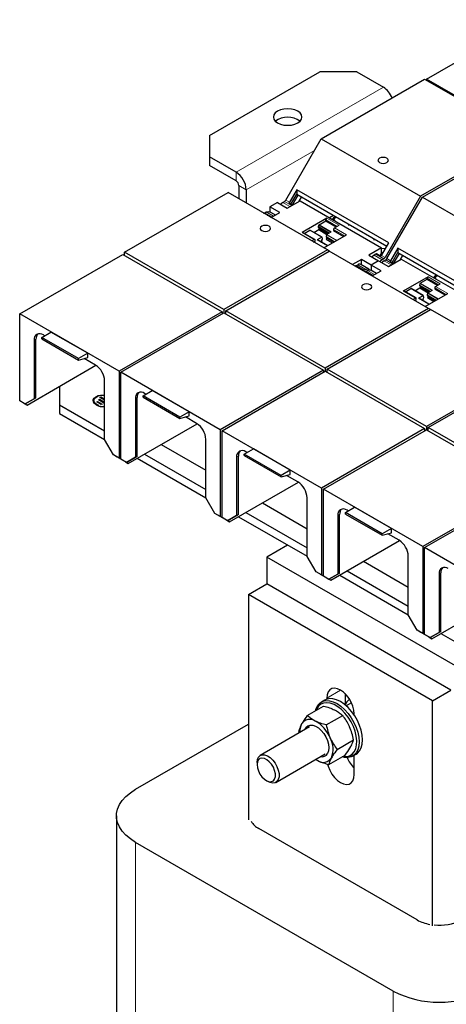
# Model space of a CAD drawing. Header units: millimetres. Extents: x 5 to 418, y 2 to 292.
# Tile 19 of 40: x 227 to 243, y 102 to 140. Entities that reach past the tile are written whole.
import ezdxf

# ---------------------------------------------------------------- set-up
doc = ezdxf.new("R2010")
doc.units = ezdxf.units.MM

msp = doc.modelspace()

# ---------------------------------------------------------------- linework, layer by layer
at = {"color": 7, "linetype": 'Continuous', "lineweight": 25}
for p, q in [((242.2671, 137.7072), (246.2269, 139.9931)), ((233.9303, 135.5374), (238.1729, 137.9866)), ((239.5872, 137.9866), (238.1729, 137.9866)), ((239.5872, 137.9866), (240.6125, 137.3947)), ((238.2223, 135.413), (242.1964, 137.7072)), ((242.1964, 137.7072), (246.0148, 135.5029)), ((246.0855, 135.5029), (242.2671, 137.7072)), ((242.2671, 137.7072), (242.2671, 137.6663)), ((233.9303, 135.5374), (233.9303, 134.721)), ((246.0148, 135.5029), (242.0407, 133.2087)), ((236.8624, 133.0575), (238.2223, 135.413)), ((238.2223, 135.413), (242.0407, 133.2087)), ((242.1114, 133.1678), (246.0855, 135.462)), ((234.9556, 134.1291), (233.9303, 134.721)), ((233.9303, 134.721), (233.9303, 134.3944)), ((234.9556, 133.8025), (233.9303, 134.3944)), ((235.0617, 133.6187), (235.0617, 133.1069)), ((230.6705, 131.0534), (234.6446, 133.3476)), ((238.463, 131.1433), (234.6446, 133.3476)), ((235.3445, 133.4555), (235.3445, 132.9436)), ((237.2822, 133.4581), (237.0038, 132.9759)), ((237.0633, 132.9058), (237.2822, 133.2848)), ((237.1192, 132.8735), (237.3381, 133.2526)), ((240.8177, 131.417), (237.2822, 133.4581)), ((237.2822, 133.4581), (237.2822, 133.2848)), ((237.2822, 133.2848), (240.7427, 131.2871)), ((242.0407, 133.2087), (240.6808, 130.8532)), ((236.5395, 132.9697), (236.2567, 132.8064)), ((236.5395, 132.9697), (236.9178, 132.7513)), ((236.7517, 132.9697), (236.8124, 133.0047)), ((236.9178, 132.7513), (237.4128, 133.0371)), ((236.9858, 132.9505), (237.1243, 132.8705)), ((237.3782, 133.0171), (237.4701, 133.1763)), ((237.4128, 133.0371), (240.5453, 131.2287)), ((240.7515, 130.8124), (242.1114, 133.1678)), ((242.1114, 133.1678), (245.9298, 130.9635)), ((236.0545, 132.5673), (236.1153, 132.6023)), ((236.1639, 132.476), (236.1633, 132.4709)), ((236.3024, 132.396), (236.1639, 132.476)), ((236.46, 132.487), (236.239, 132.6146)), ((236.635, 132.588), (236.2567, 132.8064)), ((236.2567, 132.8064), (236.2567, 132.6044)), ((236.2977, 132.3933), (236.635, 132.588)), ((238.6972, 132.468), (238.5479, 132.3818)), ((238.4416, 132.3615), (237.487, 131.8104)), ((238.1199, 132.0289), (238.1367, 132.0981)), ((238.1434, 132.1077), (238.4063, 132.2594)), ((238.4063, 132.2594), (238.4063, 132.3002)), ((238.4063, 132.2594), (238.8023, 132.0308)), ((238.6881, 132.3294), (238.6881, 132.3009)), ((238.7706, 132.4256), (238.6945, 132.3816)), ((238.715, 132.345), (238.7439, 132.2686)), ((238.7316, 131.99), (238.9083, 132.0921)), ((239.267, 132.1391), (239.267, 132.0808)), ((237.9787, 131.5435), (237.512, 131.8129)), ((237.5724, 131.778), (237.7853, 131.9009)), ((238.257, 131.632), (237.7903, 131.9014)), ((237.9367, 131.8169), (238.127, 131.9268)), ((238.1199, 132.0124), (238.1199, 132.0289)), ((238.5301, 131.7921), (238.1199, 132.0289)), ((238.5159, 131.7839), (238.1199, 132.0124)), ((238.127, 131.9268), (238.1482, 131.9635)), ((238.127, 131.9268), (238.4452, 131.7431)), ((238.1482, 131.9635), (238.1482, 131.9961)), ((238.1482, 131.9635), (238.4877, 131.7676)), ((238.3306, 131.2197), (239.1982, 131.7206)), ((238.4266, 131.7267), (238.4098, 131.6574)), ((238.4333, 131.7362), (238.6101, 131.8382)), ((238.6962, 131.9288), (238.6962, 131.888)), ((238.6962, 131.888), (239.0922, 131.6594)), ((237.9537, 131.541), (237.8639, 131.4892)), ((237.9347, 131.4483), (237.9891, 131.4797)), ((237.9891, 131.4797), (237.9891, 131.5206)), ((238.252, 131.6315), (238.0752, 131.5295)), ((238.4741, 131.3026), (238.0802, 131.53)), ((238.2266, 131.4455), (238.2684, 131.4696)), ((238.2472, 131.5145), (238.2755, 131.5634)), ((238.2472, 131.4818), (238.2472, 131.5145)), ((238.2684, 131.4696), (238.2472, 131.4818)), ((238.2755, 131.5798), (238.2587, 131.6298)), ((238.2755, 131.5634), (238.2755, 131.5798)), ((238.4098, 131.6574), (238.7493, 131.4614)), ((238.4098, 131.6574), (238.4098, 131.641)), ((238.4098, 131.641), (238.7351, 131.4532)), ((238.4381, 131.5921), (238.4169, 131.5553)), ((238.4169, 131.5553), (238.6644, 131.4124)), ((238.4381, 131.6246), (238.4381, 131.5921)), ((238.7068, 131.4369), (238.4381, 131.5921)), ((240.2468, 131.5734), (240.2468, 131.5152)), ((240.5393, 130.9349), (240.8177, 131.417)), ((226.64, 128.6858), (230.5998, 130.9718)), ((230.5998, 130.9718), (234.4182, 128.7675)), ((234.4889, 128.8491), (230.6705, 131.0534)), ((230.6705, 130.931), (230.6705, 131.0534)), ((238.463, 131.1433), (234.4889, 128.8491)), ((234.5596, 128.8083), (238.5337, 131.1025)), ((238.5337, 131.1025), (238.463, 131.1433)), ((242.3521, 128.8982), (238.5337, 131.1025)), ((240.5453, 131.2287), (240.0503, 130.943)), ((240.0503, 130.943), (240.4286, 130.7246)), ((240.3232, 130.978), (240.2624, 130.943)), ((240.3552, 131.0054), (240.5214, 130.9095)), ((240.4898, 130.9277), (240.5453, 131.0237)), ((240.5453, 131.0237), (240.5453, 131.2287)), ((240.5453, 131.2172), (240.7044, 131.1966)), ((240.5453, 131.042), (240.5969, 131.0346)), ((240.5965, 131.0339), (240.5453, 131.0412)), ((240.5453, 131.0237), (240.5793, 131.0041)), ((241.1713, 131.2129), (240.8929, 130.7308)), ((240.9524, 130.6606), (241.1713, 131.0397)), ((241.0083, 130.6284), (241.2272, 131.0075)), ((244.7068, 129.1719), (241.1713, 131.2129)), ((241.1713, 131.2129), (241.1713, 131.0397)), ((241.1713, 131.0397), (244.6318, 129.042)), ((239.7675, 130.7797), (239.4302, 130.585)), ((239.5653, 130.5405), (239.626, 130.5756)), ((240.0574, 130.4103), (239.7498, 130.5878)), ((240.1458, 130.5613), (239.7675, 130.7797)), ((239.7675, 130.5776), (239.7675, 130.7797)), ((240.4286, 130.7246), (240.1458, 130.5613)), ((240.1458, 130.5613), (240.1458, 130.3592)), ((240.5241, 130.3429), (240.1458, 130.5613)), ((240.4286, 130.7246), (240.8069, 130.5062)), ((240.6308, 130.8004), (240.57, 130.7654)), ((240.6407, 130.7246), (240.7015, 130.7596)), ((240.8069, 130.5062), (241.3019, 130.7919)), ((240.8749, 130.7054), (241.0134, 130.6254)), ((241.2673, 130.772), (241.3592, 130.9312)), ((241.3019, 130.7919), (244.4344, 128.9836)), ((239.5333, 130.5309), (239.5326, 130.5258)), ((239.6994, 130.435), (239.5333, 130.5309)), ((239.9336, 130.398), (239.8729, 130.363)), ((239.9436, 130.3221), (240.0043, 130.3572)), ((240.053, 130.2309), (240.0524, 130.2258)), ((240.1915, 130.1509), (240.053, 130.2309)), ((240.3491, 130.2419), (240.1281, 130.3694)), ((240.1868, 130.1482), (240.5241, 130.3429)), ((242.6597, 130.1805), (242.5836, 130.1365)), ((242.3307, 130.1164), (241.3761, 129.5653)), ((242.009, 129.7837), (242.0258, 129.853)), ((242.0325, 129.8625), (242.2954, 130.0143)), ((242.2954, 130.0143), (242.2954, 130.0551)), ((242.2954, 130.0143), (242.6913, 129.7857)), ((242.5772, 130.0843), (242.5772, 130.0557)), ((242.6041, 130.0999), (242.633, 130.0235)), ((242.6206, 129.7449), (242.7974, 129.8469)), ((241.8678, 129.2983), (241.4011, 129.5678)), ((241.4615, 129.5329), (241.6744, 129.6558)), ((242.1461, 129.3869), (241.6794, 129.6563)), ((241.8258, 129.5718), (242.0161, 129.6817)), ((242.009, 129.7673), (242.009, 129.7837)), ((242.4192, 129.5469), (242.009, 129.7837)), ((242.405, 129.5387), (242.009, 129.7673)), ((242.0161, 129.6817), (242.0373, 129.7184)), ((242.0161, 129.6817), (242.3343, 129.4979)), ((242.0373, 129.7184), (242.0373, 129.751)), ((242.0373, 129.7184), (242.3767, 129.5224)), ((242.2197, 128.9746), (243.0873, 129.4755)), ((242.3157, 129.4815), (242.2989, 129.4123)), ((242.3224, 129.4911), (242.4992, 129.5931)), ((242.5853, 129.6837), (242.5853, 129.6428)), ((242.5853, 129.6428), (242.9813, 129.4142)), ((241.8428, 129.2959), (241.753, 129.244)), ((241.8238, 129.2032), (241.8782, 129.2346)), ((241.8782, 129.2346), (241.8782, 129.2755)), ((242.1411, 129.3864), (241.9643, 129.2843)), ((242.3632, 129.0574), (241.9693, 129.2848)), ((242.1157, 129.2003), (242.1575, 129.2245)), ((242.1363, 129.2694), (242.1646, 129.3183)), ((242.1363, 129.2367), (242.1363, 129.2694)), ((242.1575, 129.2245), (242.1363, 129.2367)), ((242.1646, 129.3347), (242.1478, 129.3846)), ((242.1646, 129.3183), (242.1646, 129.3347)), ((242.2989, 129.4123), (242.6384, 129.2163)), ((242.2989, 129.4123), (242.2989, 129.3959)), ((242.2989, 129.3959), (242.6242, 129.2081)), ((242.3272, 129.3469), (242.306, 129.3102)), ((242.306, 129.3102), (242.5535, 129.1673)), ((242.3272, 129.3795), (242.3272, 129.3469)), ((242.5959, 129.1918), (242.3272, 129.3469)), ((226.64, 125.3462), (226.64, 128.6858)), ((230.4584, 126.4815), (226.64, 128.6858)), ((234.4182, 128.7675), (230.4584, 126.4815)), ((230.5291, 126.4407), (234.4889, 128.7267)), ((234.4182, 128.7675), (234.4182, 128.6858)), ((234.4535, 128.7062), (234.4182, 128.7266)), ((234.4889, 128.8491), (234.4889, 128.7267)), ((234.4889, 128.7267), (238.3073, 126.5224)), ((238.378, 126.604), (234.5596, 128.8083)), ((234.5596, 128.6858), (234.5596, 128.8083)), ((242.3521, 128.8982), (238.378, 126.604)), ((238.4487, 126.5632), (242.4228, 128.8574)), ((242.4228, 128.8574), (242.3521, 128.8982)), ((246.2412, 126.6531), (242.4228, 128.8574)), ((227.4886, 127.7837), (227.8421, 127.9878)), ((229.2563, 127.1714), (227.8421, 127.9878)), ((227.1951, 127.6713), (227.1951, 125.4218)), ((227.2658, 125.4626), (227.2658, 127.7122)), ((228.9028, 126.9673), (227.4886, 127.7837)), ((227.4886, 127.7298), (227.4886, 127.7837)), ((227.4886, 127.7298), (228.9028, 126.9134)), ((227.5981, 127.847), (227.5487, 127.8755)), ((229.2563, 127.1714), (228.9028, 126.9673)), ((229.2563, 127.0081), (229.2563, 127.1714)), ((228.9028, 126.9134), (229.2563, 127.0081)), ((228.9028, 126.9134), (228.9028, 126.9673)), ((229.5498, 126.7203), (229.1162, 126.9706)), ((226.9229, 125.1829), (229.5675, 126.7096)), ((230.4584, 126.4815), (230.4584, 123.1419)), ((230.5291, 123.1011), (230.5291, 126.4407)), ((234.3475, 124.2364), (230.5291, 126.4407)), ((238.3073, 126.5224), (234.3475, 124.2364)), ((234.4182, 124.1956), (238.378, 126.4815)), ((238.3073, 126.5224), (238.3073, 126.4407)), ((238.3426, 126.4611), (238.3073, 126.4815)), ((238.378, 126.604), (238.378, 126.4815)), ((238.378, 126.4815), (242.1964, 124.2772)), ((242.2671, 124.3589), (238.4487, 126.5632)), ((238.4487, 126.4407), (238.4487, 126.5632)), ((246.2412, 126.6531), (242.2671, 124.3589)), ((242.3378, 124.3181), (246.3119, 126.6123)), ((229.9033, 123.8584), (229.9033, 126.1079)), ((228.1674, 125.9013), (228.1674, 125.1884)), ((231.3776, 125.5386), (231.7312, 125.7427)), ((233.1454, 124.9263), (231.7312, 125.7427)), ((226.8522, 125.2237), (226.64, 125.3462)), ((226.8168, 125.2441), (226.64, 125.3462)), ((226.8522, 125.2237), (227.2658, 125.4626)), ((227.1951, 125.4218), (226.8522, 125.2237)), ((227.2658, 125.4626), (227.1951, 125.4218)), ((229.4894, 125.3517), (229.4894, 125.3435)), ((229.5991, 125.3009), (229.6345, 125.3213)), ((229.7756, 125.1987), (229.5991, 125.3009)), ((229.6062, 125.2968), (229.6345, 125.3131)), ((229.6345, 125.3213), (229.811, 125.2191)), ((229.6345, 125.3131), (229.6345, 125.3213)), ((229.6345, 125.3131), (229.8039, 125.215)), ((229.6701, 125.3825), (229.7055, 125.4029)), ((229.9033, 125.2474), (229.6701, 125.3825)), ((229.6771, 125.3784), (229.7055, 125.3947)), ((229.7055, 125.4029), (229.9033, 125.2883)), ((229.7055, 125.3947), (229.7055, 125.4029)), ((229.7055, 125.3947), (229.9033, 125.2801)), ((229.7234, 125.4743), (229.7588, 125.4947)), ((229.9033, 125.37), (229.7234, 125.4743)), ((229.7305, 125.4702), (229.7588, 125.4865)), ((229.7588, 125.4947), (229.9033, 125.4109)), ((229.7588, 125.4865), (229.7588, 125.4947)), ((229.7588, 125.4865), (229.9033, 125.4028)), ((231.0842, 125.4262), (231.0842, 123.1767)), ((231.1549, 123.2175), (231.1549, 125.467)), ((232.7919, 124.7222), (231.3776, 125.5386)), ((231.3776, 125.4847), (231.3776, 125.5386)), ((231.3776, 125.4847), (232.7919, 124.6683)), ((231.4872, 125.6018), (231.4377, 125.6304)), ((226.8168, 125.2441), (226.9229, 125.1829)), ((226.9229, 125.1829), (226.8168, 125.2441)), ((226.8522, 125.2237), (226.8168, 125.2441)), ((226.8522, 125.2237), (226.8522, 125.2237)), ((228.1674, 125.1884), (229.9033, 124.1863)), ((228.1674, 125.1884), (228.1674, 124.8618)), ((229.811, 125.2191), (229.7756, 125.1987)), ((233.1454, 124.9263), (232.7919, 124.7222)), ((233.1454, 124.763), (233.1454, 124.9263)), ((228.1674, 124.8618), (229.9033, 123.8596)), ((232.7919, 124.6683), (233.1454, 124.763)), ((232.7919, 124.6683), (232.7919, 124.7222)), ((233.4389, 124.4752), (233.0053, 124.7255)), ((230.812, 122.9378), (233.4566, 124.4644)), ((234.3475, 124.2364), (234.3475, 120.8968)), ((234.4182, 120.8559), (234.4182, 124.1956)), ((238.2366, 121.9913), (234.4182, 124.1956)), ((242.1964, 124.2772), (238.2366, 121.9913)), ((238.3073, 121.9505), (242.2671, 124.2364)), ((242.1964, 124.2772), (242.1964, 124.1956)), ((242.2317, 124.216), (242.1964, 124.2364)), ((242.2671, 124.3589), (242.2671, 124.2364)), ((242.2671, 124.2364), (246.0855, 122.0321)), ((246.1562, 122.1138), (242.3378, 124.3181)), ((242.3378, 124.1956), (242.3378, 124.3181)), ((230.2463, 123.2644), (229.9033, 123.8584)), ((233.7924, 121.6132), (233.7924, 123.8628)), ((232.0755, 123.6672), (233.7924, 122.676)), ((235.2667, 123.2935), (235.6203, 123.4976)), ((235.3763, 123.3567), (235.3268, 123.3853)), ((237.0345, 122.6812), (235.6203, 123.4976)), ((230.4584, 123.1419), (230.2463, 123.2644)), ((230.3877, 123.1827), (230.2463, 123.2644)), ((230.4231, 123.1623), (230.3877, 123.1827)), ((230.5291, 123.101), (230.4231, 123.1623)), ((230.6352, 123.0398), (230.4584, 123.1419)), ((230.7412, 122.9786), (230.5291, 123.1011)), ((230.7059, 122.999), (230.5291, 123.1011)), ((230.6352, 123.0398), (230.5291, 123.101)), ((230.6352, 123.0398), (230.6352, 123.0398)), ((230.7059, 122.999), (230.812, 122.9378)), ((230.812, 122.9378), (230.7059, 122.999)), ((230.7412, 122.9786), (230.7059, 122.999)), ((230.7412, 122.9786), (231.1549, 123.2175)), ((231.0842, 123.1767), (230.7412, 122.9786)), ((231.1549, 123.2175), (231.0842, 123.1767)), ((231.1561, 123.1364), (233.7924, 121.6145)), ((231.439, 123.2997), (233.7924, 121.9411)), ((234.9733, 123.1811), (234.9733, 120.9315)), ((235.044, 120.9724), (235.044, 123.2219)), ((236.6809, 122.4771), (235.2667, 123.2935)), ((235.2667, 123.2396), (235.2667, 123.2935)), ((235.2667, 123.2396), (236.6809, 122.4231)), ((230.7412, 122.9786), (230.7412, 122.9786)), ((237.0345, 122.6812), (236.6809, 122.4771)), ((237.0345, 122.5179), (237.0345, 122.6812)), ((236.6809, 122.4231), (237.0345, 122.5179)), ((236.6809, 122.4231), (236.6809, 122.4771)), ((237.3279, 122.2301), (236.8944, 122.4803)), ((234.701, 120.6926), (237.3456, 122.2193)), ((238.2366, 121.9913), (238.2366, 118.6516)), ((238.3073, 118.6108), (238.3073, 121.9505)), ((242.1257, 119.7462), (238.3073, 121.9505)), ((246.0855, 122.0321), (242.1257, 119.7462)), ((242.1964, 119.7054), (246.1562, 121.9913)), ((234.1354, 121.0192), (233.7924, 121.6132)), ((237.6815, 119.3681), (237.6815, 121.6177)), ((235.9646, 121.4221), (237.6815, 120.4309)), ((239.1558, 121.0483), (239.5094, 121.2524)), ((239.2654, 121.1116), (239.2159, 121.1401)), ((240.9236, 120.436), (239.5094, 121.2524)), ((234.3475, 120.8968), (234.1354, 121.0192)), ((234.2768, 120.9376), (234.1354, 121.0192)), ((234.3121, 120.9172), (234.2768, 120.9376)), ((234.4182, 120.8559), (234.3121, 120.9172)), ((234.5243, 120.7947), (234.3475, 120.8968)), ((234.6303, 120.7335), (234.4182, 120.8559)), ((234.595, 120.7539), (234.4182, 120.8559)), ((234.5243, 120.7947), (234.4182, 120.8559)), ((234.5243, 120.7947), (234.5243, 120.7947)), ((234.595, 120.7539), (234.701, 120.6926)), ((234.701, 120.6926), (234.595, 120.7539)), ((234.6303, 120.7335), (234.595, 120.7539)), ((234.6303, 120.7335), (235.044, 120.9724)), ((234.9733, 120.9315), (234.6303, 120.7335)), ((234.6303, 120.7335), (234.6303, 120.7335)), ((235.044, 120.9724), (234.9733, 120.9315)), ((235.0452, 120.8913), (237.6815, 119.3694)), ((235.3281, 121.0546), (237.6815, 119.696)), ((238.8624, 120.936), (238.8624, 118.6864)), ((238.9331, 118.7272), (238.9331, 120.9768)), ((240.57, 120.2319), (239.1558, 121.0483)), ((239.1558, 120.9944), (239.1558, 121.0483)), ((239.1558, 120.9944), (240.57, 120.178)), ((240.9236, 120.436), (240.57, 120.2319)), ((240.9236, 120.2727), (240.9236, 120.436)), ((238.5901, 118.4475), (241.2347, 119.9742)), ((240.57, 120.178), (240.9236, 120.2727)), ((240.57, 120.178), (240.57, 120.2319)), ((241.217, 119.9849), (240.7835, 120.2352)), ((236.9356, 119.8), (236.1365, 119.3387)), ((242.1257, 119.7462), (242.1257, 116.4065)), ((242.1964, 116.3657), (242.1964, 119.7054)), ((246.0148, 117.5011), (242.1964, 119.7054)), ((271.4918, 98.9285), (236.1365, 119.3387)), ((236.1365, 119.3387), (236.1365, 118.3098)), ((238.0244, 118.7741), (237.6815, 119.3681)), ((241.5706, 117.123), (241.5706, 119.3726)), ((239.8537, 119.1769), (241.5706, 118.1858)), ((238.2366, 118.6516), (238.0244, 118.7741)), ((238.1659, 118.6925), (238.0244, 118.7741)), ((238.2012, 118.672), (238.1659, 118.6925)), ((238.3073, 118.6108), (238.2012, 118.672)), ((238.4134, 118.5496), (238.2366, 118.6516)), ((238.4134, 118.5496), (238.3073, 118.6108)), ((238.5194, 118.4884), (238.3073, 118.6108)), ((238.4841, 118.5087), (238.3073, 118.6108)), ((238.4134, 118.5496), (238.4134, 118.5496)), ((238.4841, 118.5088), (238.5901, 118.4475)), ((238.5194, 118.4884), (238.4841, 118.5088)), ((238.5901, 118.4475), (238.4841, 118.5087)), ((238.5194, 118.4884), (238.9331, 118.7272)), ((238.8624, 118.6864), (238.5194, 118.4884)), ((238.5194, 118.4884), (238.5194, 118.4884)), ((238.9331, 118.7272), (238.8624, 118.6864)), ((238.9343, 118.6462), (241.5706, 117.1243)), ((239.2172, 118.8095), (241.5706, 117.4509)), ((242.7515, 118.6909), (242.7515, 116.4413)), ((242.8222, 116.4821), (242.8222, 118.7317)), ((235.4294, 117.9016), (236.1365, 118.3098)), ((243.2075, 114.2278), (236.1365, 118.3098)), ((242.5004, 113.8196), (235.4294, 117.9016)), ((235.4294, 117.9016), (235.4294, 109.2463)), ((242.4792, 116.2024), (245.1238, 117.7291)), ((241.9135, 116.529), (241.5706, 117.123)), ((242.1257, 116.4065), (241.9135, 116.529)), ((242.055, 116.4473), (241.9135, 116.529)), ((242.0903, 116.4269), (242.055, 116.4473)), ((242.1964, 116.3657), (242.0903, 116.4269)), ((242.3024, 116.3044), (242.1257, 116.4065)), ((242.4085, 116.2432), (242.1964, 116.3657)), ((242.3732, 116.2636), (242.1964, 116.3657)), ((242.3024, 116.3044), (242.1964, 116.3657)), ((242.3025, 116.3044), (242.3024, 116.3044)), ((242.3732, 116.2636), (242.4792, 116.2024)), ((242.4792, 116.2024), (242.3732, 116.2636)), ((242.4085, 116.2432), (242.3732, 116.2636)), ((242.4085, 116.2432), (242.8222, 116.4821)), ((242.7515, 116.4413), (242.4085, 116.2432)), ((242.4085, 116.2432), (242.4085, 116.2432)), ((242.8222, 116.4821), (242.7515, 116.4413)), ((242.8234, 116.4011), (245.4597, 114.8792)), ((238.4346, 113.9213), (238.4346, 113.8778)), ((239.1417, 114.0904), (239.1417, 113.663)), ((242.5004, 113.8196), (243.2075, 114.2278)), ((237.6875, 113.2488), (238.3163, 113.6117)), ((238.3649, 113.846), (238.2324, 113.7695)), ((239.3866, 113.743), (239.1846, 113.6264)), ((242.5004, 105.1642), (242.5004, 113.8196)), ((238.4202, 112.8906), (239.049, 113.2536)), ((239.4952, 113.2655), (239.4952, 113.309)), ((231.0913, 110.4158), (235.4294, 112.9201)), ((237.774, 112.812), (235.8825, 111.7201)), ((237.3881, 112.5893), (237.3698, 112.667)), ((238.8352, 111.9507), (239.464, 112.3137)), ((236.4824, 110.6808), (238.3739, 111.7728)), ((238.5175, 111.369), (239.1462, 111.732)), ((239.4323, 111.6909), (239.5649, 111.7675)), ((239.4952, 110.9818), (239.4952, 111.7273)), ((235.7582, 111.4454), (235.7582, 111.3637)), ((238.0117, 111.5637), (238.0943, 111.5153)), ((236.1117, 110.7514), (236.1824, 110.7106)), ((230.359, 109.3953), (230.359, 84.8991)), ((241.91, 105.3949), (235.8289, 108.9054)), ((240.9908, 102.6599), (231.0913, 108.3748))]:
    msp.add_line(p, q, dxfattribs=at)
at = {"color": 7, "linetype": 'Continuous', "lineweight": 18}
for p, q in [((240.6125, 137.3947), (234.9556, 134.1291)), ((237.9658, 134.9687), (235.3445, 133.4555)), ((234.9556, 133.8025), (234.9556, 134.1291)), ((235.0617, 133.6187), (235.3445, 133.4555)), ((237.0239, 132.8125), (236.7517, 132.9697)), ((237.0846, 132.8476), (236.8124, 133.0047)), ((237.0038, 132.9759), (236.8624, 133.0575)), ((236.3268, 132.4101), (236.0545, 132.5673)), ((236.1153, 132.6023), (236.3875, 132.4452)), ((238.1367, 132.0981), (238.5985, 131.8315)), ((238.6101, 131.8382), (238.1434, 132.1077)), ((238.4063, 132.3002), (238.8376, 132.0512)), ((238.9083, 132.0921), (238.4416, 132.3615)), ((238.715, 132.345), (238.8126, 132.4013)), ((237.487, 131.8104), (237.9537, 131.541)), ((237.7853, 131.9009), (238.252, 131.6315)), ((238.4266, 131.7267), (238.8177, 131.5009)), ((238.8293, 131.5076), (238.4333, 131.7362)), ((238.6962, 131.9288), (239.1275, 131.6798)), ((239.1982, 131.7206), (238.7316, 131.99)), ((238.0752, 131.5295), (238.4712, 131.3009)), ((240.57, 130.7654), (240.2624, 130.943)), ((240.3232, 130.978), (240.6308, 130.8004)), ((240.6808, 130.8532), (240.5393, 130.9349)), ((239.626, 130.5756), (239.9336, 130.398)), ((240.913, 130.5674), (240.6407, 130.7246)), ((240.9737, 130.6025), (240.7015, 130.7596)), ((240.8929, 130.7308), (240.7515, 130.8124)), ((239.5653, 130.5405), (239.8729, 130.363)), ((240.2159, 130.165), (239.9436, 130.3221)), ((240.0043, 130.3572), (240.2766, 130.2)), ((242.0258, 129.853), (242.4876, 129.5864)), ((242.4992, 129.5931), (242.0325, 129.8625)), ((242.2954, 130.0551), (242.7267, 129.8061)), ((242.7974, 129.8469), (242.3307, 130.1164)), ((242.6041, 130.0999), (242.7017, 130.1562)), ((241.3761, 129.5653), (241.8428, 129.2959)), ((241.6744, 129.6558), (242.1411, 129.3864)), ((242.3157, 129.4815), (242.7067, 129.2558)), ((242.7184, 129.2625), (242.3224, 129.4911)), ((242.5853, 129.6837), (243.0166, 129.4347)), ((243.0873, 129.4755), (242.6206, 129.7449)), ((241.9643, 129.2843), (242.3603, 129.0558)), ((227.2658, 127.7122), (227.1951, 127.6713)), ((231.1549, 125.467), (231.0842, 125.4262)), ((235.044, 123.2219), (234.9733, 123.1811)), ((238.9331, 120.9768), (238.8624, 120.936)), ((242.8222, 118.7317), (242.7515, 118.6909)), ((238.4346, 113.9213), (238.965, 114.2275)), ((231.0913, 83.8785), (231.0913, 108.3748)), ((240.9908, 78.1637), (240.9908, 102.6599))]:
    msp.add_line(p, q, dxfattribs=at)
at = {"color": 7, "linetype": 'Continuous', "lineweight": 25, "flags": 128}
for points in [[(237.3244, 136.4762), (237.2105, 136.5267), (237.0779, 136.5584), (236.9355, 136.5692), (236.7932, 136.5584), (236.6605, 136.5267), (236.5466, 136.4762), (236.4592, 136.4105), (236.4042, 136.3339), (236.3855, 136.2517), (236.4042, 136.1696), (236.4592, 136.093), (236.5466, 136.0272), (236.6605, 135.9768), (236.7932, 135.945), (236.9355, 135.9342), (237.0779, 135.945), (237.2105, 135.9768), (237.3244, 136.0272), (237.4118, 136.093), (237.4668, 136.1696), (237.4855, 136.2517), (237.4668, 136.3339), (237.4118, 136.4105), (237.3244, 136.4762)], [(240.7472, 134.6662), (240.6823, 134.6913), (240.6057, 134.7001), (240.5292, 134.6913), (240.4643, 134.6662), (240.421, 134.6288), (240.4057, 134.5846), (240.421, 134.5404), (240.4643, 134.503), (240.5292, 134.4779), (240.6057, 134.4691), (240.6823, 134.4779), (240.7472, 134.503), (240.7905, 134.5404), (240.8057, 134.5846), (240.7905, 134.6288), (240.7472, 134.6662)], [(236.7517, 132.9697), (236.6847, 132.9156), (236.6673, 132.896)], [(236.1153, 132.6023), (236.1822, 132.6256), (236.239, 132.6146)], [(236.221, 132.0533), (236.1561, 132.0784), (236.0796, 132.0871), (236.003, 132.0784), (235.9381, 132.0533), (235.8948, 132.0159), (235.8796, 131.9717), (235.8948, 131.9275), (235.9381, 131.89), (236.003, 131.865), (236.0796, 131.8562), (236.1561, 131.865), (236.221, 131.89), (236.2643, 131.9275), (236.2796, 131.9717), (236.2643, 132.0159), (236.221, 132.0533)], [(238.2587, 131.6298), (238.2583, 131.6307), (238.2577, 131.6315), (238.257, 131.632), (238.2561, 131.6324), (238.2552, 131.6325), (238.2542, 131.6324), (238.2531, 131.6321), (238.252, 131.6315)], [(240.2624, 130.943), (240.1977, 130.8913), (240.1781, 130.8692)], [(240.57, 130.7654), (240.5031, 130.7113), (240.4857, 130.6917)], [(240.6407, 130.7246), (240.5738, 130.6705), (240.5564, 130.6508)], [(239.9336, 130.398), (240.0006, 130.4213), (240.0574, 130.4103), (240.0888, 130.3789)], [(240.0043, 130.3572), (240.0713, 130.3805), (240.1281, 130.3694)], [(240.1101, 129.8082), (240.0452, 129.8332), (239.9686, 129.842), (239.8921, 129.8332), (239.8272, 129.8082), (239.7839, 129.7708), (239.7686, 129.7266), (239.7839, 129.6824), (239.8272, 129.6449), (239.8921, 129.6199), (239.9686, 129.6111), (240.0452, 129.6199), (240.1101, 129.6449), (240.1534, 129.6824), (240.1686, 129.7266), (240.1534, 129.7708), (240.1101, 129.8082)], [(242.1478, 129.3846), (242.1474, 129.3856), (242.1468, 129.3863), (242.1461, 129.3869), (242.1452, 129.3872), (242.1443, 129.3874), (242.1433, 129.3873), (242.1422, 129.3869), (242.1411, 129.3864)], [(229.4644, 125.3435), (229.467, 125.3694), (229.4978, 125.4359), (229.5612, 125.4941), (229.6516, 125.539), (229.7609, 125.5666), (229.8794, 125.5743), (229.9033, 125.5733)], [(229.5816, 125.1884), (229.5108, 125.2438), (229.4714, 125.3087), (229.467, 125.3775), (229.4978, 125.444), (229.5612, 125.5023), (229.6516, 125.5472), (229.7275, 125.5686)], [(229.6806, 125.163), (229.5993, 125.1986), (229.5303, 125.2534), (229.4941, 125.3178), (229.4941, 125.3855), (229.5303, 125.45), (229.5993, 125.5048), (229.6942, 125.5446), (229.8058, 125.5655), (229.9033, 125.567)], [(239.4952, 113.309), (239.4819, 113.4529), (239.4427, 113.605), (239.3795, 113.7576), (239.2956, 113.903), (239.195, 114.034), (239.0829, 114.144), (238.9649, 114.2275), (238.8469, 114.2803), (238.7348, 114.2997), (238.6342, 114.2848), (238.5503, 114.2363), (238.4871, 114.1567), (238.4479, 114.0499), (238.4346, 113.9213)], [(238.0067, 113.433), (238.035, 113.5256), (238.0975, 113.6443), (238.1823, 113.7353), (238.2869, 113.7957), (238.4081, 113.8237), (238.5421, 113.8185), (238.685, 113.7802), (238.8323, 113.71), (238.9797, 113.6101), (239.1225, 113.4834), (239.2566, 113.3338), (239.3777, 113.1659), (239.4823, 112.9848), (239.5672, 112.7959), (239.6297, 112.605), (239.668, 112.4179), (239.6808, 112.2403), (239.668, 112.0776), (239.6297, 111.9348), (239.5672, 111.8161), (239.4823, 111.7251), (239.3777, 111.6647), (239.2566, 111.6367), (239.1225, 111.6419), (239.0281, 111.6638)], [(239.0485, 111.6756), (239.0707, 111.6719), (239.2007, 111.6692), (239.3173, 111.6997), (239.417, 111.7625), (239.4964, 111.8557), (239.5531, 111.9761), (239.5852, 112.1199), (239.5916, 112.2825), (239.5723, 112.4587), (239.5277, 112.6428), (239.4594, 112.8288), (239.3695, 113.0109), (239.2609, 113.1832), (239.1371, 113.34), (239.0021, 113.4765), (238.8602, 113.5881), (238.716, 113.6714), (238.5741, 113.7236), (238.4391, 113.743), (238.3153, 113.729), (238.2068, 113.6822), (238.1168, 113.6039), (238.0485, 113.4967), (238.0271, 113.4448)], [(239.5649, 111.7675), (239.6149, 111.8017), (239.6997, 111.8926), (239.7623, 112.0113), (239.8005, 112.1542), (239.8134, 112.3169), (239.8005, 112.4945), (239.7623, 112.6816), (239.6997, 112.8724), (239.6149, 113.0613), (239.5103, 113.2425), (239.3892, 113.4104), (239.2551, 113.56), (239.1122, 113.6866), (238.9649, 113.7866), (238.8176, 113.8568), (238.6747, 113.895), (238.5406, 113.9002), (238.4195, 113.8722), (238.3649, 113.846)], [(237.5974, 112.7101), (237.598, 112.712), (237.6456, 112.799), (237.7146, 112.8578), (237.8016, 112.8852), (237.9017, 112.8798), (238.0095, 112.8419), (238.1193, 112.7734), (238.2251, 112.6782), (238.3213, 112.5612), (238.4026, 112.4289), (238.4647, 112.2884), (238.5041, 112.1471), (238.5189, 112.0129), (238.5081, 111.8928), (238.4724, 111.7934), (238.4724, 111.7934)], [(235.7582, 111.4454), (235.7715, 111.5595), (235.8107, 111.6511), (235.8732, 111.7144), (235.9551, 111.7453), (236.0513, 111.7421), (236.1558, 111.7048), (236.2619, 111.6358), (236.3631, 111.5395), (236.4529, 111.4218), (236.5257, 111.2903), (236.5769, 111.1531), (236.6034, 111.0189), (236.6034, 110.8961), (236.5769, 110.7924), (236.5257, 110.7143), (236.4529, 110.6668), (236.3631, 110.6529), (236.2619, 110.6733), (236.1824, 110.7106)], [(235.7582, 111.3637), (235.7713, 111.246), (235.8096, 111.1219), (235.8704, 111.0006), (235.9491, 110.891), (236.0398, 110.8014), (236.1359, 110.7384), (236.2301, 110.7066), (236.3156, 110.7084), (236.386, 110.7436), (236.436, 110.8098), (236.462, 110.9018), (236.462, 111.013), (236.436, 111.1351), (236.386, 111.259), (236.3156, 111.3755), (236.2301, 111.476), (236.1359, 111.553), (236.0398, 111.6009), (235.9491, 111.616), (235.8704, 111.5973), (235.8096, 111.5461), (235.7713, 111.4663), (235.7582, 111.3637)], [(238.0102, 111.5628), (238.011, 111.5623), (238.0943, 111.5153)], [(238.4617, 111.3851), (238.4871, 111.2981), (238.5503, 111.1455), (238.6342, 111.0001), (238.7348, 110.869), (238.8469, 110.759), (238.9649, 110.6756), (239.0829, 110.6228), (239.195, 110.6034), (239.2956, 110.6183), (239.3795, 110.6668), (239.4427, 110.7464), (239.4819, 110.8532), (239.4952, 110.9818)], [(231.0913, 108.3748), (230.8911, 108.5052), (230.7196, 108.6486), (230.5793, 108.803), (230.4722, 108.9659), (230.4, 109.1351), (230.3636, 109.3081), (230.3636, 109.4824), (230.4, 109.6554), (230.4722, 109.8246), (230.5793, 109.9876), (230.7196, 110.1419), (230.8911, 110.2853), (231.0913, 110.4158)]]:
    msp.add_lwpolyline(points, dxfattribs=at)
at = {"color": 7, "linetype": 'Continuous', "lineweight": 25}
for centre, radius, start, end in [((240.1567, 136.6839), 0.8444, 20.90053, 57.33692), ((236.9355, 135.4725), 0.7758, 52.55479, 127.44521), ((234.5001, 133.417), 0.8452, 2.60548, 57.39452), ((234.8314, 133.6083), 0.2305, 2.60548, 57.39452), ((236.736, 133.1271), 0.1443, 301.9547, 331.14438), ((236.8581, 133.0598), 0.1681, 319.45224, 330.06915), ((236.0247, 132.6097), 0.0519, 251.19945, 305.12129), ((236.164, 132.5133), 0.0373, 247.05182, 269.92796), ((238.1519, 132.0945), 0.0157, 122.9164, 166.64038), ((238.483, 132.2968), 0.0768, 122.60548, 177.39452), ((237.5017, 131.79), 0.0251, 65.69288, 125.61758), ((237.7882, 131.8968), 0.00511, 66.1846, 125.12636), ((238.4418, 131.723), 0.0157, 122.9164, 166.64038), ((238.773, 131.9253), 0.0768, 122.60548, 177.39452), ((237.9675, 131.5241), 0.0218, 350.78596, 129.20329), ((238.0781, 131.5254), 0.00498, 65.39175, 125.91871), ((240.258, 131.0868), 0.1268, 300.93472, 320.06038), ((240.3936, 131.0188), 0.1681, 319.45224, 330.06915), ((239.6976, 130.4844), 0.1159, 63.21316, 128.09727), ((240.5544, 130.9228), 0.1443, 301.9547, 331.14438), ((240.6251, 130.882), 0.1443, 301.9547, 331.14438), ((240.7472, 130.8147), 0.1681, 319.45224, 330.06915), ((239.5315, 130.595), 0.0641, 271.60719, 301.85107), ((239.6995, 130.4723), 0.0373, 247.05182, 269.92796), ((239.8431, 130.4054), 0.0519, 251.19945, 305.12129), ((239.9138, 130.3646), 0.0519, 251.19945, 305.12129), ((240.053, 130.2682), 0.0373, 247.05182, 269.92796), ((242.041, 129.8494), 0.0157, 122.9164, 166.64038), ((242.3721, 130.0516), 0.0768, 122.60548, 177.39452), ((241.3908, 129.5448), 0.0251, 65.69288, 125.61758), ((241.6773, 129.6516), 0.00511, 66.1846, 125.12636), ((242.3309, 129.4779), 0.0157, 122.9164, 166.64038), ((242.662, 129.6802), 0.0768, 122.60548, 177.39452), ((241.8566, 129.279), 0.0218, 350.78596, 129.20329), ((241.9672, 129.2803), 0.00498, 65.39175, 125.91871), ((227.4106, 127.7063), 0.2184, 50.79671, 189.21404), ((227.5342, 127.7335), 0.2693, 137.23749, 184.54587), ((229.1357, 126.073), 0.7684, 2.60548, 57.39452), ((231.2997, 125.4612), 0.2184, 50.79671, 189.21404), ((231.4233, 125.4884), 0.2693, 137.23749, 184.54587), ((229.671, 125.3578), 0.1821, 184.5109, 246.80924), ((229.8583, 125.7154), 0.5953, 242.29545, 274.33473), ((229.8594, 125.6876), 0.5612, 242.37841, 274.48476), ((233.0248, 123.8279), 0.7684, 2.60548, 57.39452), ((235.1888, 123.2161), 0.2184, 50.79671, 189.21404), ((235.3124, 123.2433), 0.2693, 137.23749, 184.54587), ((236.9139, 121.5827), 0.7684, 2.60548, 57.39452), ((239.0779, 120.9709), 0.2184, 50.79671, 189.21404), ((239.2015, 120.9981), 0.2693, 137.23749, 184.54587), ((240.803, 119.3376), 0.7684, 2.60548, 57.39452), ((242.967, 118.7258), 0.2184, 50.79671, 189.21404), ((243.0906, 118.753), 0.2693, 137.23749, 184.54587), ((239.4607, 113.6009), 0.3095, 118.17634, 170.56952), ((238.0287, 112.6515), 0.6204, 153.83873, 184.57482), ((237.7874, 112.732), 0.37, 55.49066, 148.53866), ((237.3495, 111.8861), 1.3204, 22.3312, 60.63152), ((237.769, 111.9547), 0.9114, 338.93422, 28.37745), ((238.2548, 111.9118), 0.2477, 256.57745, 331.45663), ((240.3813, 112.1061), 1.2525, 202.10477, 224.97596), ((238.3039, 111.8202), 0.37, 235.49066, 328.53866), ((236.1816, 109.5726), 0.7547, 210.79123, 242.13407), ((242.6562, 106.7436), 1.5413, 241.04605, 260.29979), ((242.7687, 107.0036), 1.814, 263.52876, 297.52464), ((242.7585, 106.0593), 3.8315, 242.52431, 297.47569)]:
    msp.add_arc(centre, radius, start, end, dxfattribs=at)
for points, knots in [([(238.6881, 132.3294), (238.6882, 132.3398), (238.6886, 132.3604), (238.6913, 132.3777), (238.6957, 132.3844), (238.7029, 132.3771), (238.71, 132.3601), (238.7145, 132.3467), (238.715, 132.345)], [0, 0, 0, 0, 0.1625415, 0.324504, 0.4998447, 0.7117953, 0.9647227, 1, 1, 1, 1]), ([(242.5772, 130.0843), (242.5773, 130.0946), (242.5777, 130.1153), (242.5804, 130.1326), (242.5848, 130.1393), (242.592, 130.132), (242.5991, 130.115), (242.6036, 130.1015), (242.6041, 130.0999)], [0, 0, 0, 0, 0.1625415, 0.324504, 0.4998447, 0.7117953, 0.9647227, 1, 1, 1, 1]), ([(238.3163, 113.6117), (238.3917, 113.5918), (238.5439, 113.5516), (238.6739, 113.4944), (238.7395, 113.4655)], [0, 0, 0, 0, 0.49545796, 1, 1, 1, 1]), ([(237.6875, 113.2488), (237.6245, 113.1624), (237.5418, 113.0489), (237.4853, 112.9489), (237.4718, 112.9251)], [0, 0, 0, 0, 0.7618982, 1, 1, 1, 1]), ([(237.9971, 113.0369), (237.9884, 113.0412), (237.9232, 113.0736), (237.8116, 113.1414), (237.7292, 113.2127), (237.6875, 113.2488)], [0, 0, 0, 0, 0.07009, 0.5307844, 1, 1, 1, 1]), ([(238.7395, 113.4655), (238.7481, 113.4612), (238.8134, 113.4288), (238.925, 113.361), (239.0074, 113.2896), (239.049, 113.2536)], [0, 0, 0, 0, 0.07009, 0.5307844, 1, 1, 1, 1]), ([(239.3133, 112.8165), (239.3084, 112.8276), (239.2706, 112.9116), (239.188, 113.0635), (239.0956, 113.1898), (239.049, 113.2536)], [0, 0, 0, 0, 0.07009, 0.5307844, 1, 1, 1, 1]), ([(237.4718, 112.9251), (237.4368, 112.8522), (237.392, 112.7589), (237.3738, 112.6835), (237.3698, 112.667)], [0, 0, 0, 0, 0.7810476, 1, 1, 1, 1]), ([(238.4202, 112.8906), (238.3449, 112.9105), (238.1927, 112.9507), (238.0627, 113.008), (237.9971, 113.0369)], [0, 0, 0, 0, 0.495458, 1, 1, 1, 1]), ([(238.4202, 112.8906), (238.4381, 112.8051), (238.474, 112.6326), (238.5384, 112.4699), (238.5709, 112.3878)], [0, 0, 0, 0, 0.495458, 1, 1, 1, 1]), ([(239.464, 112.3137), (239.4462, 112.3992), (239.4102, 112.5717), (239.3458, 112.7344), (239.3133, 112.8165)], [0, 0, 0, 0, 0.495458, 1, 1, 1, 1]), ([(238.5709, 112.3878), (238.5759, 112.3767), (238.6136, 112.2927), (238.6963, 112.1408), (238.7886, 112.0145), (238.8352, 111.9507)], [0, 0, 0, 0, 0.07009, 0.5307844, 1, 1, 1, 1]), ([(239.1462, 111.732), (239.1649, 111.757), (239.2501, 111.871), (239.3129, 111.9747), (239.362, 112.0557)], [0, 0, 0, 0, 0.2189524, 1, 1, 1, 1]), ([(239.362, 112.0557), (239.3741, 112.0787), (239.4251, 112.1755), (239.4472, 112.254), (239.464, 112.3137)], [0, 0, 0, 0, 0.2381018, 1, 1, 1, 1]), ([(238.8352, 111.9507), (238.7722, 111.8643), (238.6895, 111.7509), (238.633, 111.6509), (238.6195, 111.627)], [0, 0, 0, 0, 0.7618982, 1, 1, 1, 1]), ([(238.0943, 111.5153), (238.103, 111.5111), (238.1693, 111.4792), (238.3057, 111.4258), (238.4464, 111.388), (238.5175, 111.369)], [0, 0, 0, 0, 0.07009, 0.5307844, 1, 1, 1, 1]), ([(238.6195, 111.627), (238.5845, 111.5542), (238.5397, 111.4609), (238.5215, 111.3855), (238.5175, 111.369)], [0, 0, 0, 0, 0.7810476, 1, 1, 1, 1])]:
    msp.add_open_spline(points, degree=3, knots=knots, dxfattribs=at)

doc.saveas('drawing.dxf')
